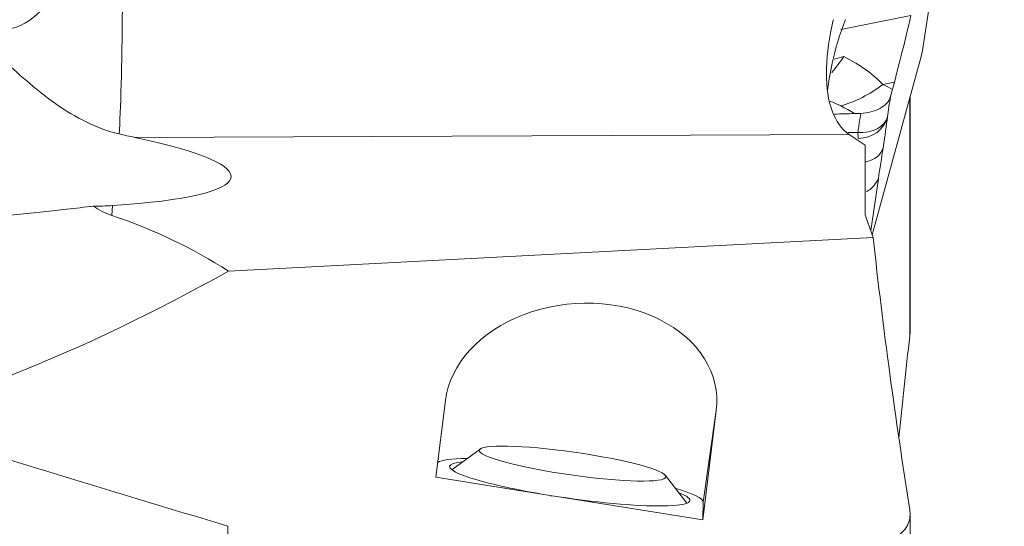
# Model space of a CAD drawing. Extents: x -61 to 52, y -27 to 54.
# Tile 7 of 12: x 33.02 to 40.33, y 1.83 to 5.59. Entities that reach past the tile are written whole.
import ezdxf

# ---------------------------------------------------------------- set-up
doc = ezdxf.new("R2010")
doc.units = 0
doc.header["$PDMODE"] = 1
doc.layers.get('DEFPOINTS').update_dxf_attribs({"linetype": 'CONTINUOUS'})
doc.layers.add('1', color=4, linetype='CONTINUOUS', lineweight=50)
doc.layers.add('2', color=7, linetype='CONTINUOUS', lineweight=25)
doc.styles.add('STANDARD 3.5 mm', font='monos.ttf', dxfattribs={"height": 3.5})
doc.dimstyles.new('AM_DIN', dxfattribs={"dimtxt": 3.5, "dimasz": 2.5, "dimexe": 2, "dimexo": 1, "dimgap": 1, "dimtad": 1, "dimdsep": 46, "dimtxsty": 'STANDARD 3.5 mm', "dimcen": 0.09, "dimadec": 0, "dimazin": 2, "dimtm": 1e-09, "dimtfac": 0.707107, "dimtmove": 0, "dimatfit": 3, "dimfxl": 1, "dimtolj": 1, "dimlwd": -1, "dimlwe": -1, "dimarcsym": 0})

# ---------------------------------------------------------------- blocks, each defined once
blk = doc.blocks.new('*D13')
at = {"layer": '2', "color": 0}
for p, q in [((41, 12.5), (51.8076, 12.5)), ((49.8076, 10), (49.8076, -10)), ((41, -12.5), (51.8076, -12.5))]:
    blk.add_line(p, q, dxfattribs=at)
for points in [[(49.3909, 10), (50.2243, 10), (49.8076, 12.5)], [(49.3909, -10), (50.2243, -10), (49.8076, -12.5)]]:
    blk.add_solid(points, dxfattribs=at)
at = {"layer": 'DEFPOINTS', "color": 0}
for p in [(40, 12.5), (40, -12.5), (49.8076, -12.5)]:
    blk.add_point(p, dxfattribs=at)
at = {"layer": '2', "color": 0, "insert": (46.9445, 0), "char_height": 3.5, "attachment_point": 5, "rotation": 90, "style": 'STANDARD 3.5 mm'}
blk.add_mtext('\\A1;%%c25', dxfattribs=at)

msp = doc.modelspace()

# ---------------------------------------------------------------- linework, layer by layer
at = {"layer": '1', "lineweight": 18}
for p, q in [((39.7226, 5.357), (39.9066, 6.5935)), ((39.7226, 5.357), (39.7105, 5.313)), ((39.7105, 5.313), (39.3478, 3.9921)), ((39.513, 5.1231), (39.4987, 5.069)), ((39.6292, 3.2567), (39.6292, 5.017)), ((39.2966, 4.1388), (39.2966, 4.6559)), ((39.3938, 4.4074), (39.3369, 4.0231)), ((39.3555, 3.9702), (34.572, 3.7227)), ((36.1814, 2.7619), (36.1115, 2.1952)), ((38.0909, 1.8774), (38.191, 2.6891)), ((36.4387, 2.4033), (36.2297, 2.2488)), ((36.8967, 2.0692), (36.1115, 2.1952)), ((37.9719, 2.001), (37.8143, 2.2076)), ((38.0909, 1.8774), (37.0223, 2.049)), ((38.0909, 1.8774), (38.0942, 2.0086)), ((39.6292, -0.1763), (39.6292, 1.9298)), ((34.5684, 1.8304), (34.5684, 0.9523))]:
    msp.add_line(p, q, dxfattribs=at)
at = {"layer": '1', "lineweight": 13}
for p, q in [((39.1158, 5.5141), (39.6353, 5.6161)), ((39.513, 5.1231), (39.4272, 5.1062)), ((39.6268, 3.2422), (39.6268, 5.0084)), ((39.1785, 4.7342), (33.8767, 4.7133)), ((33.7056, 4.1349), (33.7122, 4.2077)), ((38.191, 2.6891), (38.0942, 2.0086))]:
    msp.add_line(p, q, dxfattribs=at)
at = {"layer": '1', "lineweight": 18}
for centre, major_axis, ratio, start_param, end_param in [((32.8699, 6.1623), (-0.0232, -0.6561), 0.765851, 6.108014, 7.191539), ((39.8783, 7.3836), (-0.542, -2.7645), 0.046542, 0.622594, 0.886331), ((38.8271, 5.8795), (0.8496, 0.0255), 0.72117, 4.975586, 5.065802), ((39.2357, 4.9104), (-0.2273, 0.0352), 0.688022, 1.705664, 3.075319), ((39.2356, 4.9093), (-0.2287, 0.0249), 0.88339, 1.700734, 3.038861), ((31.5215, 4.6101), (-3.0702, 0.1897), 0.124659, 2.372994, 3.845794), ((28.8736, 13.3435), (-16.999, 0.9611), 0.546561, 1.634246, 1.875521), ((5.5176, -31.8421), (-29.4206, -35.2967), 0.279665, 3.176849, 3.249372), ((48.4907, 51.2956), (-20.1797, -48.5668), 0.293655, 0.196574, 0.357227), ((37.1862, 2.7255), (-1.0075, -0.0775), 0.749219, 2.991212, 6.132805), ((37.104, 2.1477), (0.99, -0.1408), 0.121695, 2.463821, 3.009773), ((37.104, 2.1477), (0.891, -0.1268), 0.121695, 2.683685, 4.49485), ((37.1862, 2.7255), (-0.9067, -0.0698), 0.749219, 1.188713, 1.331709), ((37.104, 2.1477), (0.891, -0.1268), 0.121695, 4.637846, 6.741052), ((37.104, 2.1477), (0.99, -0.1408), 0.121695, 0.014164, 0.677727)]:
    msp.add_ellipse(centre, major_axis=major_axis, ratio=ratio, start_param=start_param, end_param=end_param, dxfattribs=at)
at = {"layer": '1', "lineweight": 13}
for centre, major_axis, ratio, start_param, end_param in [((33.7366, 6.1316), (-0.0059, 1.5), 0.032433, 3.52254, 4.399289), ((39.082, 5.8775), (0.4482, 0.8939), 0.77426, 3.756965, 4.148288), ((39.2044, 4.6824), (-0.2273, 0.0354), 0.681551, 2.091664, 3.07587)]:
    msp.add_ellipse(centre, major_axis=major_axis, ratio=ratio, start_param=start_param, end_param=end_param, dxfattribs=at)
at = {"layer": '1', "lineweight": 18}
msp.add_ellipse((37.125, 2.2951), major_axis=(-0.693, 0.0986), ratio=0.121695, dxfattribs=at)
for points, knots in [([(39.1785, 4.7342), (39.122, 4.7749), (39.079, 4.8342), (39.0227, 4.9868), (39.0085, 5.0823), (39.0084, 5.2943), (39.0217, 5.4131), (39.0522, 5.5521), (39.0562, 5.5689), (39.0604, 5.5859)], [0, 0, 0, 0, 0.321311, 0.321311, 0.64338, 0.64338, 0.957133, 0.957133, 1, 1, 1, 1]), ([(39.1513, 5.5878), (39.1081, 5.4803), (39.0743, 5.3698), (39.0355, 5.1935), (39.0243, 5.1244), (39.0173, 5.0578)], [0, 0, 0, 0, 0.603698, 0.603698, 1, 1, 1, 1]), ([(33.7602, 4.7392), (33.5976, 4.7772), (33.4405, 4.8578), (33.1617, 5.053), (33.0334, 5.1642), (32.8847, 5.3065), (32.857, 5.3336), (32.8297, 5.3608)], [0, 0, 0, 0, 0.488614, 0.488614, 0.90526, 0.90526, 1, 1, 1, 1]), ([(39.2628, 4.8917), (39.2885, 4.893), (39.3145, 4.8968), (39.3627, 4.909), (39.3856, 4.9178), (39.425, 4.939), (39.4421, 4.9518), (39.468, 4.979), (39.4773, 4.9938), (39.4828, 5.01), (39.4834, 5.0118), (39.4839, 5.0136)], [0, 0, 0, 0, 0.244198, 0.244198, 0.488498, 0.488498, 0.731143, 0.731143, 0.970802, 0.970802, 1, 1, 1, 1]), ([(39.2168, 4.89), (39.2168, 4.89), (39.2168, 4.89), (39.1838, 4.9096), (39.1501, 4.9287), (39.1155, 4.9472)], [0, 0, 0, 0, 0.000314, 0.000314, 1, 1, 1, 1]), ([(39.3071, 4.3127), (39.3114, 4.3145), (39.3532, 4.3346), (39.3746, 4.3729), (39.3938, 4.4074)], [0, 0, 0, 0, 0.098926, 1, 1, 1, 1]), ([(33.7056, 4.1349), (33.6799, 4.1436), (33.6567, 4.1537), (33.6112, 4.1768), (33.5893, 4.1899), (33.5688, 4.2036)], [0, 0, 0, 0, 0.471478, 0.471478, 1, 1, 1, 1]), ([(39.6268, 1.9515), (39.6321, 1.9182), (39.6288, 1.884), (39.6078, 1.8314), (39.5953, 1.8111), (39.5653, 1.7803), (39.55, 1.7684), (39.5183, 1.7515), (39.5028, 1.7454), (39.4703, 1.7375), (39.453, 1.7355), (39.4359, 1.7356)], [0, 0, 0, 0, 0.361088, 0.361088, 0.593193, 0.593193, 0.757967, 0.757967, 0.882051, 0.882051, 1, 1, 1, 1])]:
    msp.add_open_spline(points, degree=3, knots=knots, dxfattribs=at)
for points in [[(39.1385, 5.3135), (39.1098, 5.2726), (39.0811, 5.2317), (39.0495, 5.1955)], [(39.4987, 5.069), (39.4936, 5.0499), (39.4887, 5.0314), (39.4839, 5.0136)], [(39.2168, 4.89), (39.1673, 4.8887), (39.1178, 4.8874), (39.0682, 4.8861)], [(39.2628, 4.8917), (39.2475, 4.8909), (39.2322, 4.8904), (39.2168, 4.89)], [(39.4607, 4.8639), (39.4544, 4.8054), (39.4437, 4.7277), (39.4296, 4.6369)], [(39.4609, 4.865), (39.4608, 4.8645), (39.4608, 4.8642), (39.4607, 4.8639)], [(39.2434, 4.7058), (39.2435, 4.7175), (39.243, 4.7328), (39.2423, 4.7507)], [(33.8767, 4.7133), (33.8381, 4.7215), (33.7992, 4.7301), (33.7602, 4.7392)], [(39.2966, 4.6559), (39.2546, 4.6816), (39.2153, 4.7077), (39.1785, 4.7342)], [(33.4727, 4.1922), (33.5048, 4.1959), (33.5368, 4.1997), (33.5688, 4.2036)], [(33.5688, 4.2036), (33.6164, 4.2031), (33.6642, 4.2045), (33.7122, 4.2077)], [(39.3555, 3.9702), (39.3356, 4.0264), (39.3159, 4.0826), (39.2966, 4.1388)], [(39.3555, 3.9702), (39.4283, 3.2968), (39.5215, 2.6238), (39.6268, 1.9515)], [(39.5459, 2.4851), (39.572, 2.7375), (39.599, 2.9899), (39.6268, 3.2422)], [(34.5684, 1.8304), (33.8763, 2.0405), (33.1842, 2.2506), (32.4921, 2.4607)]]:
    msp.add_open_spline(points, degree=3, dxfattribs=at)
at = {"layer": '1', "lineweight": 13}
for points, knots in [([(39.1385, 5.3135), (39.1975, 5.2807), (39.3118, 5.2172), (39.3896, 5.1424), (39.4272, 5.1062)], [0, 0, 0, 0, 0.516349, 1, 1, 1, 1]), ([(39.2423, 4.7507), (39.2423, 4.7508), (39.2423, 4.7508), (39.2443, 4.7642), (39.2462, 4.7777), (39.2501, 4.8046), (39.2521, 4.818), (39.257, 4.8515), (39.2599, 4.8716), (39.2628, 4.8917)], [0, 0, 0, 0, 0.000305, 0.000305, 0.285949, 0.285949, 0.571593, 0.571593, 1, 1, 1, 1])]:
    msp.add_open_spline(points, degree=3, knots=knots, dxfattribs=at)
for points in [[(39.4272, 5.1062), (39.4514, 5.0941), (39.4752, 5.0817), (39.4987, 5.069)], [(39.1155, 4.9472), (39.0896, 4.9591), (39.0638, 4.971), (39.0363, 4.9821)], [(39.4839, 5.0136), (39.4762, 4.9642), (39.4686, 4.9146), (39.4609, 4.865)], [(39.168, 4.7485), (39.1928, 4.7492), (39.2175, 4.75), (39.2423, 4.7507)], [(39.4296, 4.6369), (39.4177, 4.5607), (39.4058, 4.4842), (39.3938, 4.4074)]]:
    msp.add_open_spline(points, degree=3, dxfattribs=at)

# ---------------------------------------------------------------- dimensions: what is measured, and where the dimension line sits
at = {"layer": '2'}
dim = msp.add_linear_dim(base=(49.8076, -12.5), p1=(40, 12.5), p2=(40, -12.5), angle=90, text='%%c<>', dimstyle='AM_DIN', dxfattribs=at)
dim.commit()
dim.dimension.update_dxf_attribs({"geometry": '*D13', "text_midpoint": (46.9445, 0)})

doc.saveas('drawing.dxf')
